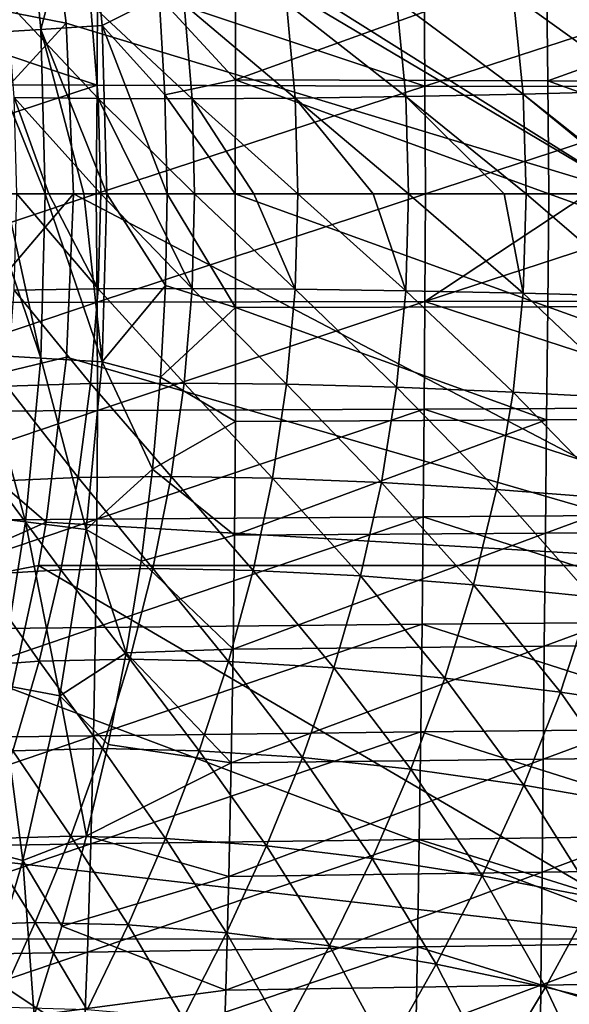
# Model space of a CAD drawing. Header units: metres. Extents: x -31 to 127, y -24 to 31.
# Tile 79 of 150: x 25.07 to 30.42, y -7.89 to 1.69. Entities that reach past the tile are written whole.
import ezdxf

# ---------------------------------------------------------------- set-up
doc = ezdxf.new("R2010")
doc.units = ezdxf.units.M
doc.layers.add('solid_12_381_041_XXX', color=7, linetype='CONTINUOUS')

msp = doc.modelspace()

# ---------------------------------------------------------------- linework, layer by layer
at = {"layer": 'solid_12_381_041_XXX'}
for points in [[(32.51339, 3.61974, 116.445198), (25.259249, 3.616468, 116.376045), (31.014082, -0.000011, 116.475899)], [(25.299501, 3.394745, 116.381477), (31.014082, -0.000011, 116.475899), (25.259249, 3.616468, 116.376045)], [(25.526009, 1.659285, 116.412445), (25.299501, 3.394745, 116.381477), (23.917629, 1.978734, 115.500305)], [(25.526009, 1.659285, 116.412445), (31.014082, -0.000011, 116.475899), (25.299501, 3.394745, 116.381477)], [(25.280712, 1.600147, 140.607895), (25.129173, 3.194268, 140.63147), (25.721745, 3.268719, 140.764954)], [(25.280712, 1.600147, 140.607895), (25.721745, 3.268719, 140.764954), (25.876774, 1.637438, 140.741394)], [(25.876774, 1.637438, 140.741394), (25.721745, 3.268719, 140.764954), (26.43232, 1.916909, 140.784882)], [(24.690155, 1.564153, 140.374252), (24.541891, 3.122379, 140.397858), (25.129173, 3.194268, 140.63147)], [(24.690155, 1.564153, 140.374252), (25.129173, 3.194268, 140.63147), (25.280712, 1.600147, 140.607895)], [(27.171856, 2.215889, 140.786957), (27.17379, 1.108096, 140.776688), (26.43232, 1.916909, 140.784882)], [(30.198866, 2.201013, 140.786789), (27.17379, 1.108096, 140.776688), (27.171856, 2.215889, 140.786957)], [(25.827843, 1.055757, 146.39296), (22.647858, 2.128411, 146.369614), (22.638083, 1.064492, 146.378601)], [(25.827843, 1.055757, 146.39296), (25.830204, 2.111175, 146.383743), (22.647858, 2.128411, 146.369614)], [(29.015623, 1.048064, 146.397156), (25.830204, 2.111175, 146.383743), (25.827843, 1.055757, 146.39296)], [(29.015623, 1.048064, 146.397156), (29.008764, 2.095916, 146.387878), (25.830204, 2.111175, 146.383743)], [(30.20989, 1.10061, 140.77652), (27.17379, 1.108096, 140.776688), (30.198866, 2.201013, 140.786789)], [(30.20989, 1.10061, 140.77652), (30.198866, 2.201013, 140.786789), (33.226727, 2.187647, 140.795624)], [(30.20989, 1.10061, 140.77652), (33.226727, 2.187647, 140.795624), (33.246437, 1.093923, 140.785522)], [(32.186966, 2.081931, 146.38208), (29.008764, 2.095916, 146.387878), (29.015623, 1.048064, 146.397156)], [(32.203213, 1.041052, 146.391251), (32.186966, 2.081931, 146.38208), (29.015623, 1.048064, 146.397156)], [(25.526009, 1.659285, 116.412445), (23.917629, 1.978734, 115.500305), (24, 0, 115.500305)], [(25.876774, 1.637438, 140.741394), (26.43232, 1.916909, 140.784882), (26.487453, 0.96295, 140.777145)], [(27.17379, 1.108096, 140.776688), (26.487453, 0.96295, 140.777145), (26.43232, 1.916909, 140.784882)], [(29.872669, 1.930697, 95.217934), (29.970209, 0.969139, 95.15419), (28.740557, 1.883779, 94.625542)], [(31.053595, 1.994146, 95.691925), (31.160072, 1.001459, 95.627838), (29.872669, 1.930697, 95.217934)], [(31.160072, 1.001459, 95.627838), (29.970209, 0.969139, 95.15419), (29.872669, 1.930697, 95.217934)], [(25.837347, 0.926423, 92.118378), (25.020634, 0.938207, 91.114098), (24.950239, 1.871871, 91.201958)], [(25.764368, 1.848104, 92.198463), (25.837347, 0.926423, 92.118378), (24.950239, 1.871871, 91.201958)], [(26.751743, 0.923657, 93.034309), (25.837347, 0.926423, 92.118378), (25.764368, 1.848104, 92.198463)], [(26.674616, 1.842166, 93.107918), (26.751743, 0.923657, 93.034309), (25.764368, 1.848104, 92.198463)], [(27.670393, 1.854113, 93.919876), (27.753096, 0.929936, 93.851242), (26.674616, 1.842166, 93.107918)], [(27.753096, 0.929936, 93.851242), (26.751743, 0.923657, 93.034309), (26.674616, 1.842166, 93.107918)], [(28.740557, 1.883779, 94.625542), (28.830116, 0.945176, 94.560242), (27.670393, 1.854113, 93.919876)], [(28.830116, 0.945176, 94.560242), (27.753096, 0.929936, 93.851242), (27.670393, 1.854113, 93.919876)], [(29.970209, 0.969139, 95.15419), (28.830116, 0.945176, 94.560242), (28.740557, 1.883779, 94.625542)], [(25.526009, 1.659285, 116.412445), (24, 0, 115.500305), (25.596123, 0, 116.421822)], [(25.280712, 1.600147, 140.607895), (25.876774, 1.637438, 140.741394), (25.923239, -0.000011, 140.732742)], [(25.526009, 1.659285, 116.412445), (25.596123, 0, 116.421822), (31.014082, -0.000011, 116.475899)], [(25.876774, 1.637438, 140.741394), (26.487453, 0.96295, 140.777145), (26.508963, -0.000001, 140.774536)], [(25.923239, -0.000011, 140.732742), (25.876774, 1.637438, 140.741394), (26.508963, -0.000001, 140.774536)], [(24.690155, 1.564153, 140.374252), (25.280712, 1.600147, 140.607895), (25.323458, -0.00001, 140.597595)], [(24.929686, -0.00001, 140.453415), (24.690155, 1.564153, 140.374252), (25.323458, -0.00001, 140.597595)], [(25.699438, -0.00001, 140.693619), (25.280712, 1.600147, 140.607895), (25.923239, -0.000011, 140.732742)], [(25.699438, -0.00001, 140.693619), (25.323458, -0.00001, 140.597595), (25.280712, 1.600147, 140.607895)], [(25.827843, 1.055757, 146.39296), (22.638083, 1.064492, 146.378601), (22.615877, 0, 146.381485)], [(25.818098, 0, 146.395996), (25.827843, 1.055757, 146.39296), (22.615877, 0, 146.381485)], [(29.015623, 1.048064, 146.397156), (25.827843, 1.055757, 146.39296), (25.818098, 0, 146.395996)], [(27.17379, 1.108096, 140.776688), (27.170124, -0.000001, 140.77327), (26.487453, 0.96295, 140.777145)], [(30.220922, -0.000001, 140.773102), (27.170124, -0.000001, 140.77327), (27.17379, 1.108096, 140.776688)], [(30.20989, 1.10061, 140.77652), (30.220922, -0.000001, 140.773102), (27.17379, 1.108096, 140.776688)], [(30.20989, 1.10061, 140.77652), (33.246437, 1.093923, 140.785522), (33.271683, -0.000001, 140.782257)], [(30.20989, 1.10061, 140.77652), (33.271683, -0.000001, 140.782257), (30.220922, -0.000001, 140.773102)], [(29.020428, 0, 146.400253), (29.015623, 1.048064, 146.397156), (25.818098, 0, 146.395996)], [(27.170124, -0.000001, 140.77327), (26.508963, -0.000001, 140.774536), (26.487453, 0.96295, 140.777145)], [(29.970209, 0.969139, 95.15419), (30.000618, -0.000001, 95.131798), (28.830116, 0.945176, 94.560242)], [(32.203213, 1.041052, 146.391251), (29.015623, 1.048064, 146.397156), (29.020428, 0, 146.400253)], [(30.600832, 0, 146.398575), (32.203213, 1.041052, 146.391251), (29.020428, 0, 146.400253)], [(31.160072, 1.001459, 95.627838), (31.195053, -0.000001, 95.60611), (29.970209, 0.969139, 95.15419)], [(31.154961, -0.000001, 95.592407), (30.000618, -0.000001, 95.131798), (29.970209, 0.969139, 95.15419)], [(31.195053, -0.000001, 95.60611), (31.154961, -0.000001, 95.592407), (29.970209, 0.969139, 95.15419)], [(25.357161, -0.000001, 91.495224), (25.044941, -0.000001, 91.085625), (25.020634, 0.938207, 91.114098)], [(25.863321, -0.000001, 92.093254), (25.357161, -0.000001, 91.495224), (25.020634, 0.938207, 91.114098)], [(25.837347, 0.926423, 92.118378), (25.863321, -0.000001, 92.093254), (25.020634, 0.938207, 91.114098)], [(26.297583, -0.000001, 92.551933), (25.863321, -0.000001, 92.093254), (25.837347, 0.926423, 92.118378)], [(26.775496, -0.000001, 93.007782), (26.297583, -0.000001, 92.551933), (25.837347, 0.926423, 92.118378)], [(26.751743, 0.923657, 93.034309), (26.775496, -0.000001, 93.007782), (25.837347, 0.926423, 92.118378)], [(27.753096, 0.929936, 93.851242), (27.779421, -0.000001, 93.827263), (26.751743, 0.923657, 93.034309)], [(27.35029, -0.000001, 93.497795), (26.775496, -0.000001, 93.007782), (26.751743, 0.923657, 93.034309)], [(27.779421, -0.000001, 93.827263), (27.35029, -0.000001, 93.497795), (26.751743, 0.923657, 93.034309)], [(28.830116, 0.945176, 94.560242), (28.856743, -0.000001, 94.536407), (27.753096, 0.929936, 93.851242)], [(28.513298, -0.000001, 94.327301), (27.779421, -0.000001, 93.827263), (27.753096, 0.929936, 93.851242)], [(28.856743, -0.000001, 94.536407), (28.513298, -0.000001, 94.327301), (27.753096, 0.929936, 93.851242)], [(29.784897, -0.000001, 95.030701), (28.856743, -0.000001, 94.536407), (28.830116, 0.945176, 94.560242)], [(30.000618, -0.000001, 95.131798), (29.784897, -0.000001, 95.030701), (28.830116, 0.945176, 94.560242)], [(22.638083, -1.064486, 146.378601), (25.818098, 0, 146.395996), (22.615877, 0, 146.381485)], [(22.638083, -1.064486, 146.378601), (25.827843, -1.055759, 146.39296), (25.818098, 0, 146.395996)], [(25.596123, 0, 116.421822), (24, 0, 115.500305), (23.917629, -1.978734, 115.500305)], [(25.827843, -1.055759, 146.39296), (29.020428, 0, 146.400253), (25.818098, 0, 146.395996)], [(25.827843, -1.055759, 146.39296), (29.015623, -1.048073, 146.397156), (29.020428, 0, 146.400253)], [(29.015623, -1.048073, 146.397156), (30.600832, 0, 146.398575), (29.020428, 0, 146.400253)], [(29.015623, -1.048073, 146.397156), (32.222782, 0, 146.394257), (30.600832, 0, 146.398575)], [(29.015623, -1.048073, 146.397156), (32.203213, -1.041073, 146.391251), (32.222782, 0, 146.394257)], [(25.530891, -1.589037, 116.412689), (25.596123, 0, 116.421822), (23.917629, -1.978734, 115.500305)], [(25.280708, -1.600207, 140.607895), (24.690153, -1.564192, 140.374252), (24.737783, -0.00001, 140.365448)], [(25.280708, -1.600207, 140.607895), (24.737783, -0.00001, 140.365448), (24.929686, -0.00001, 140.453415)], [(25.280708, -1.600207, 140.607895), (24.929686, -0.00001, 140.453415), (25.323458, -0.00001, 140.597595)], [(25.837347, -0.926428, 92.118378), (25.020634, -0.938213, 91.114098), (25.044941, -0.000001, 91.085625)], [(25.837347, -0.926428, 92.118378), (25.044941, -0.000001, 91.085625), (25.357161, -0.000001, 91.495224)], [(25.280708, -1.600207, 140.607895), (25.323458, -0.00001, 140.597595), (25.87677, -1.637494, 140.741394)], [(25.87677, -1.637494, 140.741394), (25.323458, -0.00001, 140.597595), (25.699438, -0.00001, 140.693619)], [(25.837347, -0.926428, 92.118378), (25.357161, -0.000001, 91.495224), (25.863321, -0.000001, 92.093254)], [(25.530891, -1.589037, 116.412689), (32.509605, -3.619741, 116.445168), (25.596123, 0, 116.421822)], [(32.509605, -3.619741, 116.445168), (31.014082, -0.000011, 116.475899), (25.596123, 0, 116.421822)], [(25.87677, -1.637494, 140.741394), (25.699438, -0.00001, 140.693619), (25.923239, -0.000011, 140.732742)], [(26.751743, -0.923661, 93.034309), (25.837347, -0.926428, 92.118378), (25.863321, -0.000001, 92.093254)], [(26.751743, -0.923661, 93.034309), (25.863321, -0.000001, 92.093254), (26.297583, -0.000001, 92.551933)], [(25.87677, -1.637494, 140.741394), (25.923239, -0.000011, 140.732742), (26.492912, -0.892183, 140.776779)], [(26.492912, -0.892183, 140.776779), (25.923239, -0.000011, 140.732742), (26.508963, -0.000001, 140.774536)], [(26.751743, -0.923661, 93.034309), (26.297583, -0.000001, 92.551933), (26.775496, -0.000001, 93.007782)], [(27.173822, -1.108378, 140.776688), (26.492912, -0.892183, 140.776779), (26.508963, -0.000001, 140.774536)], [(27.173822, -1.108378, 140.776688), (26.508963, -0.000001, 140.774536), (27.170124, -0.000001, 140.77327)], [(27.753096, -0.929939, 93.851242), (26.751743, -0.923661, 93.034309), (26.775496, -0.000001, 93.007782)], [(27.753096, -0.929939, 93.851242), (26.775496, -0.000001, 93.007782), (27.35029, -0.000001, 93.497795)], [(30.209915, -1.101015, 140.77652), (27.170124, -0.000001, 140.77327), (30.220922, -0.000001, 140.773102)], [(30.209915, -1.101015, 140.77652), (27.173822, -1.108378, 140.776688), (27.170124, -0.000001, 140.77327)], [(27.753096, -0.929939, 93.851242), (27.35029, -0.000001, 93.497795), (27.779421, -0.000001, 93.827263)], [(28.830116, -0.945178, 94.560242), (27.753096, -0.929939, 93.851242), (27.779421, -0.000001, 93.827263)], [(28.830116, -0.945178, 94.560242), (27.779421, -0.000001, 93.827263), (28.513298, -0.000001, 94.327301)], [(28.830116, -0.945178, 94.560242), (28.513298, -0.000001, 94.327301), (28.856743, -0.000001, 94.536407)], [(29.970209, -0.969141, 95.15419), (28.830116, -0.945178, 94.560242), (28.856743, -0.000001, 94.536407)], [(29.970209, -0.969141, 95.15419), (28.856743, -0.000001, 94.536407), (29.784897, -0.000001, 95.030701)], [(29.970209, -0.969141, 95.15419), (29.784897, -0.000001, 95.030701), (30.000618, -0.000001, 95.131798)], [(31.160072, -1.001461, 95.627838), (29.970209, -0.969141, 95.15419), (30.000618, -0.000001, 95.131798)], [(31.160072, -1.001461, 95.627838), (30.000618, -0.000001, 95.131798), (31.154961, -0.000001, 95.592407)], [(33.246449, -1.094449, 140.785538), (30.209915, -1.101015, 140.77652), (30.220922, -0.000001, 140.773102)], [(33.246449, -1.094449, 140.785538), (30.220922, -0.000001, 140.773102), (33.271683, -0.000001, 140.782257)], [(25.764366, -1.848112, 92.198463), (24.950239, -1.871882, 91.201958), (25.020634, -0.938213, 91.114098)], [(25.837347, -0.926428, 92.118378), (25.764366, -1.848112, 92.198463), (25.020634, -0.938213, 91.114098)], [(26.674616, -1.842171, 93.107918), (25.764366, -1.848112, 92.198463), (25.837347, -0.926428, 92.118378)], [(26.751743, -0.923661, 93.034309), (26.674616, -1.842171, 93.107918), (25.837347, -0.926428, 92.118378)], [(25.87677, -1.637494, 140.741394), (26.492912, -0.892183, 140.776779), (26.44533, -1.786215, 140.783524)], [(27.173822, -1.108378, 140.776688), (26.44533, -1.786215, 140.783524), (26.492912, -0.892183, 140.776779)], [(27.670393, -1.854116, 93.919876), (26.674616, -1.842171, 93.107918), (26.751743, -0.923661, 93.034309)], [(27.753096, -0.929939, 93.851242), (27.670393, -1.854116, 93.919876), (26.751743, -0.923661, 93.034309)], [(28.740557, -1.883781, 94.625542), (27.670393, -1.854116, 93.919876), (27.753096, -0.929939, 93.851242)], [(28.830116, -0.945178, 94.560242), (28.740557, -1.883781, 94.625542), (27.753096, -0.929939, 93.851242)], [(29.872669, -1.930699, 95.217934), (28.740557, -1.883781, 94.625542), (28.830116, -0.945178, 94.560242)], [(29.970209, -0.969141, 95.15419), (29.872669, -1.930699, 95.217934), (28.830116, -0.945178, 94.560242)], [(25.827843, -1.055759, 146.39296), (25.830204, -2.111177, 146.383743), (29.015623, -1.048073, 146.397156)], [(25.830204, -2.111177, 146.383743), (29.008764, -2.095933, 146.387878), (29.015623, -1.048073, 146.397156)], [(29.015623, -1.048073, 146.397156), (29.008764, -2.095933, 146.387878), (32.186966, -2.081972, 146.38208)], [(29.015623, -1.048073, 146.397156), (32.186966, -2.081972, 146.38208), (32.203213, -1.041073, 146.391251)], [(31.053595, -1.994147, 95.691925), (29.872669, -1.930699, 95.217934), (29.970209, -0.969141, 95.15419)], [(31.160072, -1.001461, 95.627838), (31.053595, -1.994147, 95.691925), (29.970209, -0.969141, 95.15419)], [(22.638083, -1.064486, 146.378601), (22.647858, -2.128399, 146.369614), (25.827843, -1.055759, 146.39296)], [(22.647858, -2.128399, 146.369614), (25.830204, -2.111177, 146.383743), (25.827843, -1.055759, 146.39296)], [(27.173822, -1.108378, 140.776688), (27.171917, -2.21645, 140.786957), (26.44533, -1.786215, 140.783524)], [(30.198912, -2.20182, 140.786804), (27.171917, -2.21645, 140.786957), (27.173822, -1.108378, 140.776688)], [(30.209915, -1.101015, 140.77652), (30.198912, -2.20182, 140.786804), (27.173822, -1.108378, 140.776688)], [(33.226753, -2.188697, 140.795639), (30.198912, -2.20182, 140.786804), (30.209915, -1.101015, 140.77652)], [(33.246449, -1.094449, 140.785538), (33.226753, -2.188697, 140.795639), (30.209915, -1.101015, 140.77652)], [(25.530891, -1.589037, 116.412689), (23.917629, -1.978734, 115.500305), (25.332916, -3.195179, 116.385742)], [(25.129162, -3.194358, 140.63147), (24.541885, -3.12243, 140.397873), (24.690153, -1.564192, 140.374252)], [(25.280708, -1.600207, 140.607895), (25.129162, -3.194358, 140.63147), (24.690153, -1.564192, 140.374252)], [(25.280708, -1.600207, 140.607895), (25.721735, -3.2688, 140.764954), (25.129162, -3.194358, 140.63147)], [(25.280708, -1.600207, 140.607895), (25.87677, -1.637494, 140.741394), (25.721735, -3.2688, 140.764954)], [(25.530891, -1.589037, 116.412689), (25.332916, -3.195179, 116.385742), (32.509605, -3.619741, 116.445168)], [(25.721735, -3.2688, 140.764954), (25.87677, -1.637494, 140.741394), (26.365967, -2.680982, 140.794785)], [(25.87677, -1.637494, 140.741394), (26.44533, -1.786215, 140.783524), (26.365967, -2.680982, 140.794785)], [(27.171917, -2.21645, 140.786957), (26.365967, -2.680982, 140.794785), (26.44533, -1.786215, 140.783524)], [(25.64337, -2.760977, 92.331322), (24.833494, -2.797042, 91.347763), (24.950239, -1.871882, 91.201958)], [(25.764366, -1.848112, 92.198463), (25.64337, -2.760977, 92.331322), (24.950239, -1.871882, 91.201958)], [(26.546825, -2.751078, 93.229988), (25.64337, -2.760977, 92.331322), (25.764366, -1.848112, 92.198463)], [(26.674616, -1.842171, 93.107918), (26.546825, -2.751078, 93.229988), (25.764366, -1.848112, 92.198463)], [(27.533493, -2.767433, 94.033585), (26.546825, -2.751078, 93.229988), (26.674616, -1.842171, 93.107918)], [(27.670393, -1.854116, 93.919876), (27.533493, -2.767433, 94.033585), (26.674616, -1.842171, 93.107918)], [(28.59247, -2.809802, 94.733604), (27.533493, -2.767433, 94.033585), (27.670393, -1.854116, 93.919876)], [(28.740557, -1.883781, 94.625542), (28.59247, -2.809802, 94.733604), (27.670393, -1.854116, 93.919876)], [(29.711584, -2.877499, 95.323265), (28.59247, -2.809802, 94.733604), (28.740557, -1.883781, 94.625542)], [(29.872669, -1.930699, 95.217934), (29.711584, -2.877499, 95.323265), (28.740557, -1.883781, 94.625542)], [(25.332916, -3.195179, 116.385742), (23.917629, -1.978734, 115.500305), (23.676264, -3.928474, 115.500305)], [(30.877974, -2.969463, 95.79763), (29.711584, -2.877499, 95.323265), (29.872669, -1.930699, 95.217934)], [(31.053595, -1.994147, 95.691925), (30.877974, -2.969463, 95.79763), (29.872669, -1.930699, 95.217934)], [(25.825302, -3.166256, 146.368362), (28.999901, -3.14358, 146.372406), (29.008764, -2.095933, 146.387878)], [(25.830204, -2.111177, 146.383743), (25.825302, -3.166256, 146.368362), (29.008764, -2.095933, 146.387878)], [(29.008764, -2.095933, 146.387878), (28.999901, -3.14358, 146.372406), (32.173992, -3.122698, 146.36673)], [(29.008764, -2.095933, 146.387878), (32.173992, -3.122698, 146.36673), (32.186966, -2.081972, 146.38208)], [(22.645319, -3.191738, 146.354492), (25.825302, -3.166256, 146.368362), (25.830204, -2.111177, 146.383743)], [(22.647858, -2.128399, 146.369614), (22.645319, -3.191738, 146.354492), (25.830204, -2.111177, 146.383743)], [(30.198912, -2.20182, 140.786804), (27.164402, -3.324218, 140.804092), (27.171917, -2.21645, 140.786957)], [(30.198912, -2.20182, 140.786804), (30.187889, -3.302416, 140.80394), (27.164402, -3.324218, 140.804092)], [(33.226753, -2.188697, 140.795639), (30.187889, -3.302416, 140.80394), (30.198912, -2.20182, 140.786804)], [(33.226753, -2.188697, 140.795639), (33.212582, -3.282745, 140.812576), (30.187889, -3.302416, 140.80394)], [(27.171917, -2.21645, 140.786957), (27.164402, -3.324218, 140.804092), (26.365967, -2.680982, 140.794785)], [(25.721735, -3.2688, 140.764954), (26.365967, -2.680982, 140.794785), (26.254614, -3.575379, 140.810547)], [(27.164402, -3.324218, 140.804092), (26.254614, -3.575379, 140.810547), (26.365967, -2.680982, 140.794785)], [(25.64337, -2.760977, 92.331322), (25.475725, -3.662223, 92.515495), (24.833494, -2.797042, 91.347763)], [(26.369888, -3.647773, 93.399246), (25.475725, -3.662223, 92.515495), (25.64337, -2.760977, 92.331322)], [(26.546825, -2.751078, 93.229988), (26.369888, -3.647773, 93.399246), (25.64337, -2.760977, 92.331322)], [(27.344168, -3.667201, 94.191231), (26.369888, -3.647773, 93.399246), (26.546825, -2.751078, 93.229988)], [(27.533493, -2.767433, 94.033585), (27.344168, -3.667201, 94.191231), (26.546825, -2.751078, 93.229988)], [(28.387989, -3.720199, 94.883286), (27.344168, -3.667201, 94.191231), (27.533493, -2.767433, 94.033585)], [(28.59247, -2.809802, 94.733604), (28.387989, -3.720199, 94.883286), (27.533493, -2.767433, 94.033585)], [(25.475725, -3.662223, 92.515495), (24.671738, -3.710432, 91.549744), (24.833494, -2.797042, 91.347763)], [(29.489532, -3.805878, 95.468925), (28.387989, -3.720199, 94.883286), (28.59247, -2.809802, 94.733604)], [(29.711584, -2.877499, 95.323265), (29.489532, -3.805878, 95.468925), (28.59247, -2.809802, 94.733604)], [(30.636314, -3.922862, 95.943436), (29.489532, -3.805878, 95.468925), (29.711584, -2.877499, 95.323265)], [(30.877974, -2.969463, 95.79763), (30.636314, -3.922862, 95.943436), (29.711584, -2.877499, 95.323265)], [(25.129162, -3.194358, 140.63147), (24.87709, -4.776506, 140.670319), (24.541885, -3.12243, 140.397873)], [(25.813137, -4.220994, 146.346802), (28.989033, -4.191015, 146.350754), (28.999901, -3.14358, 146.372406)], [(25.825302, -3.166256, 146.368362), (25.813137, -4.220994, 146.346802), (28.999901, -3.14358, 146.372406)], [(28.999901, -3.14358, 146.372406), (28.989033, -4.191015, 146.350754), (32.164288, -4.16325, 146.34523)], [(28.999901, -3.14358, 146.372406), (32.164288, -4.16325, 146.34523), (32.173992, -3.122698, 146.36673)], [(22.630463, -4.254503, 146.333267), (25.813137, -4.220994, 146.346802), (25.825302, -3.166256, 146.368362)], [(22.645319, -3.191738, 146.354492), (22.630463, -4.254503, 146.333267), (25.825302, -3.166256, 146.368362)], [(25.332916, -3.195179, 116.385742), (23.676264, -3.928474, 115.500305), (25.258652, -3.618094, 116.375839)], [(25.129162, -3.194358, 140.63147), (25.463858, -4.887847, 140.803772), (24.87709, -4.776506, 140.670319)], [(25.129162, -3.194358, 140.63147), (25.721735, -3.2688, 140.764954), (25.463858, -4.887847, 140.803772)], [(25.332916, -3.195179, 116.385742), (25.258652, -3.618094, 116.375839), (32.509605, -3.619741, 116.445168)], [(25.463858, -4.887847, 140.803772), (25.721735, -3.2688, 140.764954), (26.110914, -4.468836, 140.83078)], [(25.721735, -3.2688, 140.764954), (26.254614, -3.575379, 140.810547), (26.110914, -4.468836, 140.83078)], [(27.164402, -3.324218, 140.804092), (27.151276, -4.431681, 140.828094), (26.254614, -3.575379, 140.810547)], [(30.187889, -3.302416, 140.80394), (27.151276, -4.431681, 140.828094), (27.164402, -3.324218, 140.804092)], [(30.187889, -3.302416, 140.80394), (30.176844, -4.402802, 140.827942), (27.151276, -4.431681, 140.828094)], [(33.212582, -3.282745, 140.812576), (30.176844, -4.402802, 140.827942), (30.187889, -3.302416, 140.80394)], [(33.212582, -3.282745, 140.812576), (33.203926, -4.376595, 140.836334), (30.176844, -4.402802, 140.827942)], [(24.996611, -4.8187, 116.341408), (25.258652, -3.618094, 116.375839), (23.676264, -3.928474, 115.500305)], [(31.465363, -7.255668, 116.312904), (25.258652, -3.618094, 116.375839), (24.996611, -4.8187, 116.341408)], [(31.465363, -7.255668, 116.312904), (32.509605, -3.619741, 116.445168), (25.258652, -3.618094, 116.375839)], [(27.151276, -4.431681, 140.828094), (26.110914, -4.468836, 140.83078), (26.254614, -3.575379, 140.810547)], [(25.263439, -4.549767, 92.748726), (24.466864, -4.609385, 91.805038), (24.671738, -3.710432, 91.549744)], [(25.475725, -3.662223, 92.515495), (25.263439, -4.549767, 92.748726), (24.671738, -3.710432, 91.549744)], [(26.146101, -4.530535, 93.613914), (25.263439, -4.549767, 92.748726), (25.475725, -3.662223, 92.515495)], [(26.369888, -3.647773, 93.399246), (26.146101, -4.530535, 93.613914), (25.475725, -3.662223, 92.515495)], [(27.105167, -4.551832, 94.391319), (26.146101, -4.530535, 93.613914), (26.369888, -3.647773, 93.399246)], [(27.344168, -3.667201, 94.191231), (27.105167, -4.551832, 94.391319), (26.369888, -3.647773, 93.399246)], [(28.13047, -4.613282, 95.073204), (27.105167, -4.551832, 94.391319), (27.344168, -3.667201, 94.191231)], [(28.387989, -3.720199, 94.883286), (28.13047, -4.613282, 95.073204), (27.344168, -3.667201, 94.191231)], [(29.210625, -4.713809, 95.653458), (28.13047, -4.613282, 95.073204), (28.387989, -3.720199, 94.883286)], [(29.489532, -3.805878, 95.468925), (29.210625, -4.713809, 95.653458), (28.387989, -3.720199, 94.883286)], [(30.333605, -4.851752, 96.127647), (29.210625, -4.713809, 95.653458), (29.489532, -3.805878, 95.468925)], [(30.636314, -3.922862, 95.943436), (30.333605, -4.851752, 96.127647), (29.489532, -3.805878, 95.468925)], [(31.488115, -5.024461, 96.495811), (30.333605, -4.851752, 96.127647), (30.636314, -3.922862, 95.943436)], [(25.793709, -5.275393, 146.319061), (28.976158, -5.238237, 146.322891), (28.989033, -4.191015, 146.350754)], [(25.813137, -4.220994, 146.346802), (25.793709, -5.275393, 146.319061), (28.989033, -4.191015, 146.350754)], [(28.989033, -4.191015, 146.350754), (28.976158, -5.238237, 146.322891), (32.157856, -5.203629, 146.317551)], [(28.989033, -4.191015, 146.350754), (32.157856, -5.203629, 146.317551), (32.164288, -4.16325, 146.34523)], [(22.603292, -5.316694, 146.305908), (25.793709, -5.275393, 146.319061), (25.813137, -4.220994, 146.346802)], [(22.630463, -4.254503, 146.333267), (22.603292, -5.316694, 146.305908), (25.813137, -4.220994, 146.346802)], [(30.176844, -4.402802, 140.827942), (27.13254, -5.53884, 140.858948), (27.151276, -4.431681, 140.828094)], [(30.176844, -4.402802, 140.827942), (30.165775, -5.50298, 140.858795), (27.13254, -5.53884, 140.858948)], [(33.203926, -4.376595, 140.836334), (30.165775, -5.50298, 140.858795), (30.176844, -4.402802, 140.827942)], [(33.203926, -4.376595, 140.836334), (33.200787, -5.470244, 140.866913), (30.165775, -5.50298, 140.858795)], [(25.463858, -4.887847, 140.803772), (26.110914, -4.468836, 140.83078), (25.934366, -5.361066, 140.855453)], [(27.13254, -5.53884, 140.858948), (25.934366, -5.361066, 140.855453), (26.110914, -4.468836, 140.83078)], [(27.151276, -4.431681, 140.828094), (27.13254, -5.53884, 140.858948), (26.110914, -4.468836, 140.83078)], [(25.263439, -4.549767, 92.748726), (25.009157, -5.422432, 93.02803), (24.466864, -4.609385, 91.805038)], [(25.878483, -5.398726, 93.871719), (25.009157, -5.422432, 93.02803), (25.263439, -4.549767, 92.748726)], [(26.146101, -4.530535, 93.613914), (25.878483, -5.398726, 93.871719), (25.263439, -4.549767, 92.748726)], [(26.820089, -5.421072, 94.632111), (25.878483, -5.398726, 93.871719), (26.146101, -4.530535, 93.613914)], [(27.105167, -4.551832, 94.391319), (26.820089, -5.421072, 94.632111), (26.146101, -4.530535, 93.613914)], [(27.824266, -5.489027, 95.301956), (26.820089, -5.421072, 94.632111), (27.105167, -4.551832, 94.391319)], [(28.13047, -4.613282, 95.073204), (27.824266, -5.489027, 95.301956), (27.105167, -4.551832, 94.391319)], [(28.880135, -5.601342, 95.875542), (27.824266, -5.489027, 95.301956), (28.13047, -4.613282, 95.073204)], [(29.210625, -4.713809, 95.653458), (28.880135, -5.601342, 95.875542), (28.13047, -4.613282, 95.073204)], [(24.87709, -4.776506, 140.670319), (25.10391, -6.488541, 140.857162), (24.525255, -6.340687, 140.72374)], [(24.87709, -4.776506, 140.670319), (25.463858, -4.887847, 140.803772), (25.10391, -6.488541, 140.857162)], [(29.976192, -5.756101, 96.348763), (28.880135, -5.601342, 95.875542), (29.210625, -4.713809, 95.653458)], [(30.333605, -4.851752, 96.127647), (29.976192, -5.756101, 96.348763), (29.210625, -4.713809, 95.653458)], [(24.514593, -6.458357, 116.280334), (31.465363, -7.255668, 116.312904), (24.996611, -4.8187, 116.341408)], [(25.10391, -6.488541, 140.857162), (25.463858, -4.887847, 140.803772), (25.725443, -6.248921, 140.884445)], [(25.463858, -4.887847, 140.803772), (25.934366, -5.361066, 140.855453), (25.725443, -6.248921, 140.884445)], [(31.101665, -5.950257, 96.721764), (29.976192, -5.756101, 96.348763), (30.333605, -4.851752, 96.127647)], [(31.488115, -5.024461, 96.495811), (31.101665, -5.950257, 96.721764), (30.333605, -4.851752, 96.127647)], [(25.767015, -6.329451, 146.285156), (28.961277, -6.285246, 146.288849), (28.976158, -5.238237, 146.322891)], [(25.793709, -5.275393, 146.319061), (25.767015, -6.329451, 146.285156), (28.976158, -5.238237, 146.322891)], [(28.976158, -5.238237, 146.322891), (28.961277, -6.285246, 146.288849), (32.154694, -6.243834, 146.283707)], [(28.976158, -5.238237, 146.322891), (32.154694, -6.243834, 146.283707), (32.157856, -5.203629, 146.317551)], [(22.563805, -6.378311, 146.272446), (25.767015, -6.329451, 146.285156), (25.793709, -5.275393, 146.319061)], [(22.603292, -5.316694, 146.305908), (22.563805, -6.378311, 146.272446), (25.793709, -5.275393, 146.319061)], [(27.13254, -5.53884, 140.858948), (25.725443, -6.248921, 140.884445), (25.934366, -5.361066, 140.855453)], [(25.570597, -6.252512, 94.17012), (24.716013, -6.27976, 93.34993), (25.009157, -5.422432, 93.02803)], [(25.878483, -5.398726, 93.871719), (25.570597, -6.252512, 94.17012), (25.009157, -5.422432, 93.02803)], [(26.493124, -6.275657, 94.911758), (25.570597, -6.252512, 94.17012), (25.878483, -5.398726, 93.871719)], [(26.820089, -5.421072, 94.632111), (26.493124, -6.275657, 94.911758), (25.878483, -5.398726, 93.871719)], [(27.474392, -6.348669, 95.568153), (26.493124, -6.275657, 94.911758), (26.820089, -5.421072, 94.632111)], [(27.824266, -5.489027, 95.301956), (27.474392, -6.348669, 95.568153), (26.820089, -5.421072, 94.632111)], [(27.13254, -5.53884, 140.858948), (27.108192, -6.645694, 140.896667), (25.725443, -6.248921, 140.884445)], [(30.165775, -5.50298, 140.858795), (27.108192, -6.645694, 140.896667), (27.13254, -5.53884, 140.858948)], [(30.165775, -5.50298, 140.858795), (30.154688, -6.602949, 140.89653), (27.108192, -6.645694, 140.896667)], [(28.504066, -6.470145, 96.13401), (27.474392, -6.348669, 95.568153), (27.824266, -5.489027, 95.301956)], [(28.880135, -5.601342, 95.875542), (28.504066, -6.470145, 96.13401), (27.824266, -5.489027, 95.301956)], [(33.200787, -5.470244, 140.866913), (30.154688, -6.602949, 140.89653), (30.165775, -5.50298, 140.858795)], [(33.200787, -5.470244, 140.866913), (33.203171, -6.563694, 140.904327), (30.154688, -6.602949, 140.89653)], [(29.571215, -6.637941, 96.605545), (28.504066, -6.470145, 96.13401), (28.880135, -5.601342, 95.875542)], [(29.976192, -5.756101, 96.348763), (29.571215, -6.637941, 96.605545), (28.880135, -5.601342, 95.875542)], [(30.665627, -6.848676, 96.983032), (29.571215, -6.637941, 96.605545), (29.976192, -5.756101, 96.348763)], [(31.101665, -5.950257, 96.721764), (30.665627, -6.848676, 96.983032), (29.976192, -5.756101, 96.348763)], [(25.226149, -7.092124, 94.506554), (24.387316, -7.12151, 93.710892), (24.716013, -6.27976, 93.34993)], [(25.570597, -6.252512, 94.17012), (25.226149, -7.092124, 94.506554), (24.716013, -6.27976, 93.34993)], [(25.10391, -6.488541, 140.857162), (25.725443, -6.248921, 140.884445), (25.485001, -7.129157, 140.917511)], [(26.128557, -7.116333, 95.228493), (25.226149, -7.092124, 94.506554), (25.570597, -6.252512, 94.17012)], [(27.108192, -6.645694, 140.896667), (25.485001, -7.129157, 140.917511), (25.725443, -6.248921, 140.884445)], [(26.493124, -6.275657, 94.911758), (26.128557, -7.116333, 95.228493), (25.570597, -6.252512, 94.17012)], [(25.733061, -7.383168, 146.245071), (28.944391, -7.332043, 146.248627), (28.961277, -6.285246, 146.288849)], [(25.767015, -6.329451, 146.285156), (25.733061, -7.383168, 146.245071), (28.961277, -6.285246, 146.288849)], [(27.085863, -7.193524, 95.87056), (26.128557, -7.116333, 95.228493), (26.493124, -6.275657, 94.911758)], [(27.474392, -6.348669, 95.568153), (27.085863, -7.193524, 95.87056), (26.493124, -6.275657, 94.911758)], [(28.961277, -6.285246, 146.288849), (28.944391, -7.332043, 146.248627), (32.154804, -7.283866, 146.243698)], [(28.961277, -6.285246, 146.288849), (32.154804, -7.283866, 146.243698), (32.154694, -6.243834, 146.283707)], [(22.512003, -7.439354, 146.232864), (25.733061, -7.383168, 146.245071), (25.767015, -6.329451, 146.285156)], [(22.563805, -6.378311, 146.272446), (22.512003, -7.439354, 146.232864), (25.767015, -6.329451, 146.285156)], [(24.525255, -6.340687, 140.72374), (25.10391, -6.488541, 140.857162), (24.642967, -8.064818, 140.924164)], [(28.088301, -7.322145, 96.427902), (27.085863, -7.193524, 95.87056), (27.474392, -6.348669, 95.568153)], [(28.504066, -6.470145, 96.13401), (28.088301, -7.322145, 96.427902), (27.474392, -6.348669, 95.568153)], [(24.514593, -6.458357, 116.280334), (24.227772, -7.254104, 116.245346), (31.465363, -7.255668, 116.312904)], [(24.642967, -8.064818, 140.924164), (25.10391, -6.488541, 140.857162), (25.214565, -7.997572, 140.954346)], [(25.10391, -6.488541, 140.857162), (25.485001, -7.129157, 140.917511), (25.214565, -7.997572, 140.954346)], [(29.12553, -7.499858, 96.897087), (28.088301, -7.322145, 96.427902), (28.504066, -6.470145, 96.13401)], [(29.571215, -6.637941, 96.605545), (29.12553, -7.499858, 96.897087), (28.504066, -6.470145, 96.13401)], [(30.154688, -6.602949, 140.89653), (27.078234, -7.752244, 140.941238), (27.108192, -6.645694, 140.896667)], [(30.154688, -6.602949, 140.89653), (30.143578, -7.702708, 140.941116), (27.078234, -7.752244, 140.941238)], [(33.203171, -6.563694, 140.904327), (30.143578, -7.702708, 140.941116), (30.154688, -6.602949, 140.89653)], [(33.203171, -6.563694, 140.904327), (33.211071, -7.656946, 140.948578), (30.143578, -7.702708, 140.941116)], [(27.108192, -6.645694, 140.896667), (27.078234, -7.752244, 140.941238), (25.485001, -7.129157, 140.917511)], [(30.187927, -7.723008, 97.278465), (29.12553, -7.499858, 96.897087), (29.571215, -6.637941, 96.605545)], [(30.665627, -6.848676, 96.983032), (30.187927, -7.723008, 97.278465), (29.571215, -6.637941, 96.605545)], [(31.266191, -7.986288, 97.576691), (30.187927, -7.723008, 97.278465), (30.665627, -6.848676, 96.983032)], [(25.226149, -7.092124, 94.506554), (24.848743, -7.918116, 94.878212), (24.387316, -7.12151, 93.710892)], [(25.730509, -7.944178, 95.580307), (24.848743, -7.918116, 94.878212), (25.226149, -7.092124, 94.506554)], [(26.128557, -7.116333, 95.228493), (25.730509, -7.944178, 95.580307), (25.226149, -7.092124, 94.506554)], [(27.078234, -7.752244, 140.941238), (25.214565, -7.997572, 140.954346), (25.485001, -7.129157, 140.917511)], [(26.663446, -8.025291, 96.207794), (25.730509, -7.944178, 95.580307), (26.128557, -7.116333, 95.228493)], [(27.085863, -7.193524, 95.87056), (26.663446, -8.025291, 96.207794), (26.128557, -7.116333, 95.228493)], [(29.675499, -10.888437, 116.108284), (24.227772, -7.254104, 116.245346), (23.878485, -8.111277, 116.203827)], [(29.675499, -10.888437, 116.108284), (31.465363, -7.255668, 116.312904), (24.227772, -7.254104, 116.245346)], [(27.638359, -8.159772, 96.756256), (26.663446, -8.025291, 96.207794), (27.085863, -7.193524, 95.87056)], [(28.088301, -7.322145, 96.427902), (27.638359, -8.159772, 96.756256), (27.085863, -7.193524, 95.87056)], [(28.944391, -7.332043, 146.248627), (32.158188, -8.323724, 146.19751), (32.154804, -7.283866, 146.243698)], [(29.675499, -10.888437, 116.108284), (36.934559, -10.888619, 116.159378), (31.465363, -7.255668, 116.312904)], [(25.691841, -8.436546, 146.198822), (28.925501, -8.378626, 146.202209), (28.944391, -7.332043, 146.248627)], [(25.733061, -7.383168, 146.245071), (25.691841, -8.436546, 146.198822), (28.944391, -7.332043, 146.248627)], [(28.645508, -8.34511, 97.22258), (27.638359, -8.159772, 96.756256), (28.088301, -7.322145, 96.427902)], [(29.12553, -7.499858, 96.897087), (28.645508, -8.34511, 97.22258), (28.088301, -7.322145, 96.427902)], [(28.944391, -7.332043, 146.248627), (28.925501, -8.378626, 146.202209), (32.158188, -8.323724, 146.19751)], [(22.447886, -8.499824, 146.187149), (25.691841, -8.436546, 146.198822), (25.733061, -7.383168, 146.245071)], [(22.512003, -7.439354, 146.232864), (22.447886, -8.499824, 146.187149), (25.733061, -7.383168, 146.245071)], [(29.675852, -8.577438, 97.607201), (28.645508, -8.34511, 97.22258), (29.12553, -7.499858, 96.897087)], [(30.187927, -7.723008, 97.278465), (29.675852, -8.577438, 97.607201), (29.12553, -7.499858, 96.897087)], [(33.211071, -7.656946, 140.948578), (30.132444, -8.802258, 140.992554), (30.143578, -7.702708, 140.941116)], [(33.211071, -7.656946, 140.948578), (33.224487, -8.749997, 140.999634), (30.132444, -8.802258, 140.992554)], [(27.078234, -7.752244, 140.941238), (27.042665, -8.858489, 140.992676), (25.214565, -7.997572, 140.954346)], [(30.143578, -7.702708, 140.941116), (27.042665, -8.858489, 140.992676), (27.078234, -7.752244, 140.941238)], [(30.143578, -7.702708, 140.941116), (30.132444, -8.802258, 140.992554), (27.042665, -8.858489, 140.992676)], [(30.720667, -8.85119, 97.914543), (29.675852, -8.577438, 97.607201), (30.187927, -7.723008, 97.278465)], [(31.266191, -7.986288, 97.576691), (30.720667, -8.85119, 97.914543), (30.187927, -7.723008, 97.278465)]]:
    msp.add_3dface(points, dxfattribs=at)

doc.saveas('drawing.dxf')
